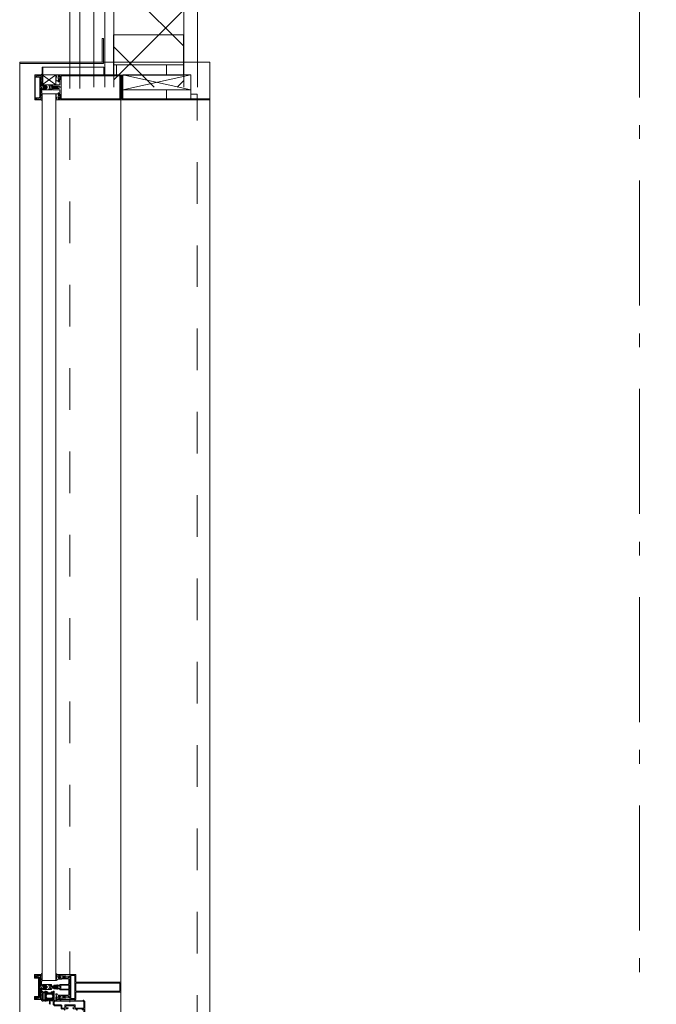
# Model space of a CAD drawing. Header units: millimetres. Extents: x 45699 to 251499, y 244 to 86446.
# Tile 127 of 240: x 218290 to 219563, y 12605 to 14575. Entities that reach past the tile are written whole.
import ezdxf

# ---------------------------------------------------------------- set-up
doc = ezdxf.new("R2010")
doc.units = ezdxf.units.MM
doc.header["$LTSCALE"] = 400
for name, pattern in [('STYLE_01', [0.416641, 0.208282, -0.208359]), ('STYLE_06', [1.041641, 0.625, -0.208282, 0.069427, -0.138931]), ('STYLE_23', [2.892914, 1.808014, -0.361633, 0.361633, -0.361633])]:
    doc.linetypes.add(name, pattern=pattern)
for name, color, linetype, lineweight in [('mat-lood', 43, 'Continuous', 9), ('mat-multiplex-vert', 140, 'Continuous', 15), ('mat-naaldhout', 140, 'Continuous', 15), ('None', 7, 'Continuous', 9)]:
    doc.layers.add(name, color=color, linetype=linetype, lineweight=lineweight)
doc.styles.get("Standard").update_dxf_attribs({"font": 'arial.ttf'})

# ---------------------------------------------------------------- blocks, each defined once
blk = doc.blocks.new('*X1341')
at = {"layer": 'None', "lineweight": 5}
for p, q in [((29648, -27486.2), (29701.4, -27432.8)), ((29718.7, -27556.9), (29842.8, -27432.8)), ((29844.3, -27572.8), (29984.3, -27432.8)), ((29985.7, -27572.8), (30060.2, -27498.3)), ((30127.1, -27572.8), (30130.9, -27569))]:
    blk.add_line(p, q, dxfattribs=at)
at = {"layer": 'None', "lineweight": 13}
for p, q in [((29695.2, -27432.8), (29835.2, -27572.8)), ((29836.6, -27432.8), (29976.6, -27572.8)), ((29978, -27432.8), (30118, -27572.8))]:
    blk.add_line(p, q, dxfattribs=at)
blk = doc.blocks.new('*X1342')
at = {"layer": 'None', "lineweight": 13}
for p, q in [((29594.6, -27473.6), (29734.6, -27613.6)), ((29594.6, -27615), (29734.6, -27755)), ((29594.6, -27756.4), (29734.6, -27896.4)), ((29594.6, -27897.8), (29734.6, -28037.8)), ((29594.6, -28039.2), (29734.6, -28179.2)), ((29594.6, -28180.6), (29734.6, -28320.6)), ((29594.6, -28322), (29734.6, -28462)), ((29594.6, -28463.4), (29734.6, -28603.4)), ((29594.6, -28604.8), (29734.6, -28744.8)), ((29594.6, -28746.2), (29734.6, -28886.2)), ((29594.6, -28887.6), (29734.6, -29027.6)), ((29594.6, -29029), (29675.6, -29110))]:
    blk.add_line(p, q, dxfattribs=at)
at = {"layer": 'None', "lineweight": 5}
for p, q in [((29594.6, -27539.7), (29648, -27486.2)), ((29594.6, -27681.1), (29718.7, -27556.9)), ((29594.6, -27822.5), (29734.6, -27682.5)), ((29594.6, -27963.9), (29734.6, -27823.9)), ((29594.6, -28105.4), (29734.6, -27965.4)), ((29594.6, -28246.8), (29734.6, -28106.8)), ((29594.6, -28388.2), (29734.6, -28248.2)), ((29594.6, -28529.6), (29734.6, -28389.6)), ((29594.6, -28671), (29734.6, -28531)), ((29594.6, -28812.5), (29734.6, -28672.5)), ((29594.6, -28953.9), (29734.6, -28813.9)), ((29594.6, -29095.3), (29734.6, -28955.3)), ((29721.3, -29110), (29734.6, -29096.7))]:
    blk.add_line(p, q, dxfattribs=at)
blk = doc.blocks.new('*X1343')
at = {"layer": 'None', "lineweight": 5}
for p, q in [((29994.6, -27422.4), (30071.3, -27345.8)), ((30060.2, -27498.3), (30134.6, -27423.9)), ((30130.9, -27569), (30134.6, -27565.3))]:
    blk.add_line(p, q, dxfattribs=at)
at = {"layer": 'None', "lineweight": 13}
blk.add_line((30032.4, -27345.8), (30134.6, -27448), dxfattribs=at)
blk = doc.blocks.new('*U1344')
at = {"layer": 'None', "color": 140, "lineweight": 15}
for p, q in [((29973.9, -27344.8), (29506.6, -27344.8)), ((29506.6, -27344.8), (29506.6, -29112.3)), ((29973.9, -27344.8), (29973.9, -27364.8)), ((29976.6, -27345.8), (29976.6, -27423.8)), ((29976.6, -27345.8), (29994.6, -27345.8)), ((29994.6, -27345.8), (29994.6, -27423.8)), ((30128.6, -27345.8), (30128.6, -27572.8)), ((30128.6, -27345.8), (30156.1, -27345.8)), ((30156.1, -27345.8), (30156.1, -27600.3)), ((29973.9, -27364.8), (29526.6, -27364.8)), ((29526.6, -27364.8), (29526.6, -29112.3)), ((29576.6, -27414.8), (29576.6, -29110)), ((30134.6, -27414.8), (29576.6, -27414.8)), ((29594.6, -27432.8), (29594.6, -29110)), ((30134.6, -27432.8), (29594.6, -27432.8)), ((30128.6, -27572.8), (29734.6, -27572.8)), ((29734.6, -27572.8), (29734.6, -29110)), ((30156.1, -27600.3), (29762.1, -27600.3)), ((29762.1, -27600.3), (29762.1, -29110))]:
    blk.add_line(p, q, dxfattribs=at)
at = {"layer": 'None', "color": 140, "linetype": 'Continuous', "lineweight": 15}
for p, q in [((29994.6, -27345.8), (29994.6, -27432.8)), ((29994.6, -27345.8), (30134.6, -27345.8)), ((30134.6, -27345.8), (30134.6, -27572.8)), ((29994.6, -27432.8), (29594.6, -27432.8)), ((29594.6, -27432.8), (29594.6, -29110)), ((30134.6, -27572.8), (29734.6, -27572.8)), ((29734.6, -27572.8), (29734.6, -29110))]:
    blk.add_line(p, q, dxfattribs=at)
at = {"layer": 'None', "color": 8, "linetype": 'Continuous', "lineweight": 5}
for p, q in [((29554.6, -27392.8), (29554.6, -29110)), ((29557.1, -27392.8), (29976.6, -27392.8))]:
    blk.add_line(p, q, dxfattribs=at)
at = {"layer": 'None', "color": 140, "linetype": 'Continuous', "lineweight": 15}
for points in [[(29794.6, -27572.8), (29794.6, -27432.8), (29734.6, -27432.8), (29734.6, -27572.8)], [(30134.6, -27572.8), (30134.6, -27432.8), (30074.6, -27432.8), (30074.6, -27572.8)]]:
    blk.add_lwpolyline(points, close=True, dxfattribs=at)
at = {"layer": 'None', "color": 140}
for name in ['*X1343', '*X1341', '*X1342']:
    blk.add_blockref(name, (0, 0), dxfattribs=at)
blk = doc.blocks.new('*X1361')
at = {"layer": 'None', "lineweight": 5}
blk.add_line((29700, -29132.9), (29700, -29114.9), dxfattribs=at)
blk = doc.blocks.new('*U1362')
at = {"layer": 'None', "color": 8, "linetype": 'Continuous', "lineweight": 5}
for p, q in [((29749.1, -29085), (29613.1, -29114.9)), ((29749.1, -29114.9), (29613.1, -29085))]:
    blk.add_line(p, q, dxfattribs=at)
blk.add_lwpolyline([(29613.1, -29085), (29749.1, -29085), (29749.1, -29114.9), (29613.1, -29114.9)], close=True, dxfattribs=at)
blk = doc.blocks.new('*X1363')
at = {"layer": 'None', "lineweight": 5}
blk.add_line((29624.8, -29065), (29684.8, -29005), dxfattribs=at)
blk = doc.blocks.new('*U1364')
at = {"layer": 'None', "color": 8, "linetype": 'Continuous', "lineweight": 5}
for p, q in [((29478.6, -29085), (29451.6, -29105)), ((29478.6, -29105), (29451.6, -29085))]:
    blk.add_line(p, q, dxfattribs=at)
blk.add_lwpolyline([(29451.6, -29085), (29478.6, -29085), (29478.6, -29105), (29451.6, -29105)], close=True, dxfattribs=at)
blk = doc.blocks.new('*U506')
at = {"layer": 'None', "color": 8, "linetype": 'Continuous', "lineweight": 5, "flags": 128}
for points in [[(-111, 25), (-115, 25), (-115, 25), (-115, 23), (-115, 23), (-114, 21), (-114, 21), (-114, 20), (-114, 20), (-114, 20), (-115, 22), (-115, 24), (-115, 24), (-116, 25), (-116, 25), (-116, 24), (-116, 24), (-116, 22), (-115, 20), (-115, 18), (-116, 18), (-116, 18), (-116, 17), (-115, 17), (-115, 16), (-115, 16), (-116, 16), (-116, 15), (-116, 15), (-115, 15), (-115, 14), (-115, 14), (-116, 13), (-116, 13), (-116, 13), (-115, 13), (-111, 13), (-111, 15), (-111, 15), (-111, 15), (-111, 15), (-109, 15), (-109, 15), (-109, 15), (-108, 16), (-107, 17), (-107, 21), (-108, 21), (-109, 23), (-109, 23), (-109, 22), (-111, 22), (-111, 22), (-111, 22), (-111, 23)], [(-110, 21), (-109, 21), (-108, 20), (-108, 17), (-109, 17), (-110, 17), (-111, 17), (-111, 20)]]:
    blk.add_lwpolyline(points, close=True, dxfattribs=at)
blk = doc.blocks.new('*U507')
at = {"layer": 'None', "color": 8, "linetype": 'Continuous', "lineweight": 5, "flags": 128}
for points in [[(-111, -25), (-115, -25), (-115, -25), (-115, -23), (-115, -23), (-114, -21), (-114, -21), (-114, -20), (-114, -20), (-114, -20), (-115, -22), (-115, -24), (-115, -24), (-116, -25), (-116, -25), (-116, -24), (-116, -24), (-116, -22), (-115, -20), (-115, -18), (-116, -18), (-116, -18), (-116, -17), (-115, -17), (-115, -16), (-115, -16), (-116, -16), (-116, -15), (-116, -15), (-115, -15), (-115, -14), (-115, -14), (-116, -13), (-116, -13), (-116, -13), (-115, -13), (-111, -13), (-111, -15), (-111, -15), (-111, -15), (-111, -15), (-109, -15), (-109, -15), (-109, -15), (-108, -16), (-107, -17), (-107, -21), (-108, -21), (-109, -23), (-109, -23), (-109, -22), (-111, -22), (-111, -22), (-111, -22), (-111, -23)], [(-110, -21), (-109, -21), (-108, -20), (-108, -17), (-109, -17), (-110, -17), (-111, -17), (-111, -20)]]:
    blk.add_lwpolyline(points, close=True, dxfattribs=at)
blk = doc.blocks.new('*U508')
at = {"layer": 'None', "color": 8, "linetype": 'Continuous', "lineweight": 5, "flags": 128}
blk.add_lwpolyline([(-146, -23), (-146, -1), (-145, -1), (-144, 0), (-145, 2), (-146, 2), (-146, 24), (-150, 23), (-150, 23), (-150, 23), (-151, 24), (-151, 24), (-153, 23), (-154, 22), (-156, 22), (-156, 21), (-156, 21), (-155, 21), (-149, 21), (-148, 20), (-148, -20), (-149, -20), (-155, -20), (-156, -20), (-156, -21), (-156, -21), (-154, -22), (-153, -22), (-151, -23), (-151, -23), (-150, -22), (-150, -22), (-150, -22)], close=True, dxfattribs=at)
blk = doc.blocks.new('*U509')
at = {"layer": 'None', "color": 8, "linetype": 'Continuous', "lineweight": 5, "flags": 128}
for points in [[(-124, 5), (-141, 5), (-142, 5), (-142, 4), (-142, 3), (-141, 3), (-140, 3), (-140, 3), (-140, 4), (-136, 4), (-135, 3), (-133, 1), (-133, -1), (-135, -3), (-136, -4), (-140, -4), (-140, -3), (-140, -3), (-141, -3), (-142, -3), (-142, -4), (-142, -5), (-141, -5), (-124, -5), (-124, -3), (-123, -2), (-122, -2), (-121, -2), (-119, -2), (-117, -2), (-117, -2), (-117, -2), (-116, -2), (-114, -2), (-113, -2), (-112, -1), (-112, -1), (-111, 0), (-112, 1), (-112, 1), (-113, 2), (-114, 2), (-116, 2), (-117, 2), (-117, 2), (-117, 2), (-119, 2), (-121, 2), (-122, 2), (-123, 2), (-124, 3)], [(-126, -3), (-126, -4), (-129, -4), (-130, -3), (-130, -3), (-129, -3), (-129, -2), (-128, 0), (-129, 2), (-129, 3), (-130, 3), (-129, 4), (-126, 4), (-126, 3), (-126, 1), (-125, 0), (-126, -2)]]:
    blk.add_lwpolyline(points, close=True, dxfattribs=at)
blk.add_lwpolyline([(-123, -1), (-124, 0), (-123, 1), (-121, 1), (-121, 1), (-119, 1), (-117, 1), (-116, 1), (-116, 1), (-115, 1), (-115, 1), (-113, 1), (-112, 0), (-113, -1), (-115, -1), (-115, -1), (-116, -1), (-116, -1), (-117, -1), (-119, -1), (-120, -1), (-120, -1), (-121, -1), (-121, -1), (-123, -1)], dxfattribs=at)
blk = doc.blocks.new('*U510')
at = {"layer": 'None', "color": 8, "linetype": 'Continuous', "lineweight": 5, "flags": 128}
blk.add_lwpolyline([(-146, 25), (-145, 25), (-144, 26), (-144, 27), (-143, 27), (-143, 27), (-143, 27), (-143, 27), (-143, 27), (-143, 27), (-143, 25), (-144, 24), (-144, 23), (-143, 22), (-143, 22), (-143, 22), (-143, 22), (-143, 22), (-144, 21), (-144, 21), (-144, 21), (-144, 21), (-144, 21), (-143, 20), (-143, 20), (-143, 20), (-143, 20), (-143, 20), (-144, 19), (-144, 19), (-144, 19), (-144, 19), (-143, 18), (-143, 18), (-143, 18), (-143, 18), (-143, 17), (-144, 17), (-144, 17), (-144, 16), (-144, 16), (-143, 16), (-143, 16), (-143, 16), (-143, 15), (-143, 15), (-144, 15), (-144, 15), (-144, 14), (-144, 14), (-144, 14), (-143, 14), (-143, 14), (-143, 13), (-143, 13), (-143, 13), (-143, 13), (-144, 11), (-144, 5), (-144, 3), (-143, 3), (-141, 2), (-139, 2), (-139, 2), (-139, 2), (-139, 3), (-139, 3), (-138, 4), (-138, 3), (-135, 1), (-135, 0), (-135, -1), (-138, -3), (-138, -4), (-139, -3), (-139, -3), (-139, -2), (-139, -2), (-139, -2), (-141, -2), (-143, -3), (-144, -3), (-144, -5), (-144, -11), (-143, -13), (-143, -13), (-143, -13), (-143, -13), (-143, -14), (-143, -14), (-144, -14), (-144, -14), (-144, -14), (-144, -15), (-143, -15), (-143, -15), (-143, -16), (-143, -16), (-143, -16), (-144, -16), (-144, -16), (-144, -17), (-144, -17), (-143, -17), (-143, -18), (-143, -18), (-143, -18), (-143, -18), (-144, -19), (-144, -19), (-144, -19), (-144, -19), (-144, -19), (-143, -20), (-143, -20), (-143, -20), (-143, -20), (-143, -20), (-144, -21), (-144, -21), (-144, -21), (-144, -21), (-144, -21), (-143, -22), (-143, -22), (-143, -22), (-143, -22), (-143, -22), (-144, -23), (-144, -23), (-143, -25), (-143, -27), (-143, -27), (-143, -27), (-143, -27), (-143, -27), (-143, -27), (-144, -27), (-144, -26), (-146, -25), (-146, -2), (-146, -2), (-145, -1), (-144, 0), (-145, 1), (-146, 2), (-146, 2), (-146, 25)], dxfattribs=at)
blk.add_lwpolyline([(-137, -1), (-136, 0), (-137, 1), (-141, 1), (-142, 0), (-141, -1)], close=True, dxfattribs=at)
blk = doc.blocks.new('dorpel 85')
at = {"layer": 'None', "color": 8, "linetype": 'Continuous', "lineweight": 5}
blk.add_lwpolyline([(-152, 24), (-151, 24), (-150, 23), (-146, 24), (-146, 25), (-157, 25), (-158, 25), (-158, 24), (-158, -2.2), (-158, -17), (-158, -18), (-158, -24), (-158, -25), (-153, -25), (-151, -25), (-146, -25), (-146, -24), (-150, -23), (-150, -24), (-153, -24), (-157, -24), (-157, -18), (-157, -17), (-157, 23), (-157, 24)], close=True, dxfattribs=at)
at = {"layer": 'None', "color": 8, "linetype": 'Continuous', "lineweight": 5, "flags": 128}
blk.add_lwpolyline([(14, -24), (14, 24), (13, 25), (12, 25), (-111, 25), (-111, 23), (-110, 22), (-110, 22), (-110, 24), (-107, 24), (-107, 19), (-107, 19), (-107, 19), (-107, 14), (-110, 14), (-110, 15), (-110, 15), (-111, 15), (-111, 11), (-110, 11), (-110, 12), (-108, 12), (-108, 7), (-108, 5), (-109, 5), (-122, 5), (-124, 4), (-123, 3), (-122, 2), (-121, 2), (-121, 3), (-120, 2), (-119, 2), (-119, 3), (-119, 2), (-117, 2), (-117, 3), (-117, 2), (-116, 2), (-115, 3), (-115, 2), (-114, 2), (-114, 3), (-113, 2), (-112, 2), (-112, 3), (-111, 2), (-110, 2), (-110, 3), (-110, 2), (-110, 2), (-108, 1), (-107, 0), (-108, -1), (-110, -2), (-111, -2), (-111, -2), (-111, -2), (-112, -2), (-113, -2), (-113, -2), (-114, -2), (-114, -2), (-115, -2), (-116, -2), (-116, -2), (-117, -2), (-118, -2), (-118, -2), (-118, -2), (-120, -2), (-120, -2), (-120, -2), (-121, -2), (-122, -2), (-122, -2), (-124, -4), (-124, -4), (-122, -5), (-109, -5), (-108, -5), (-108, -6), (-108, -12), (-110, -12), (-110, -11), (-111, -11), (-111, -14), (-110, -15), (-110, -15), (-110, -14), (-107, -14), (-107, -18), (-107, -19), (-107, -19), (-107, -23), (-110, -23), (-110, -22), (-110, -22), (-111, -23), (-111, -25), (12, -25), (13, -25), (14, -24)], dxfattribs=at)
blk.add_lwpolyline([(12, -23), (-105, -23), (-105, 23), (12, 23), (12, 5), (12, 5), (12, -5), (12, -5)], close=True, dxfattribs=at)
at = {"layer": 'None', "color": 3}
for name in ['*U508', '*U510', '*U506', '*U509', '*U507']:
    blk.add_blockref(name, (0, 0), dxfattribs=at)
blk = doc.blocks.new('*X1365')
at = {"layer": 'None', "lineweight": 5}
for p, q in [((29600, -29086), (29600, -29065.038)), ((29700, -29086), (29700, -29065.038))]:
    blk.add_line(p, q, dxfattribs=at)
blk = doc.blocks.new('*U1366')
at = {"layer": 'mat-lood', "lineweight": 9}
blk.add_lwpolyline([(29749.1, -29123.9), (29761.6, -29123.9), (29761.6, -29132.9), (29749.1, -29132.9)], close=True, dxfattribs=at)
at = {"layer": 'mat-multiplex-vert', "lineweight": 15}
blk.add_lwpolyline([(29594.1, -29065), (29734.1, -29065), (29734.1, -29086), (29594.1, -29086)], close=True, dxfattribs=at)
at = {"layer": 'mat-naaldhout', "color": 140, "linetype": 'Continuous', "lineweight": 15}
blk.add_lwpolyline([(29734.1, -29005), (29594.1, -29005), (29594.1, -29065), (29734.1, -29065)], close=True, dxfattribs=at)
at = {"layer": 'None', "color": 8, "linetype": 'Continuous', "lineweight": 5}
for p, q in [((29406.6, -29196.2), (29406.6, -29062.7)), ((29608.6, -29135), (29608.6, -29195.2)), ((29786.6, -29134.9), (29786.6, -29195.2))]:
    blk.add_line(p, q, dxfattribs=at)
at = {"layer": 'None', "color": 140, "linetype": 'Continuous', "lineweight": 15}
for points in [[(29406.6, -29059.7), (29571.2, -29059.7), (29571.2, -29012.7), (29574.2, -29012.7), (29574.2, -29062.7), (29406.6, -29062.7)], [(29451.6, -29070), (29453.1, -29070), (29453.1, -29105), (29451.6, -29105)], [(29613.1, -29114.9), (29749.1, -29114.9), (29749.1, -29132.9), (29613.1, -29132.9)]]:
    blk.add_lwpolyline(points, close=True, dxfattribs=at)
at = {"layer": 'None', "lineweight": 9}
blk.add_lwpolyline([(29453.1, -29085), (29453.1, -29070), (29574.5, -29070), (29574.5, -29085)], close=True, dxfattribs=at)
at = {"layer": 'None', "color": 43, "linetype": 'Continuous', "lineweight": 9}
blk.add_lwpolyline([(29610.6, -29132.9), (29610.6, -29086.9), (29608.6, -29086.9), (29608.6, -29134.9), (29786.6, -29134.9), (29786.6, -29132.9)], close=True, dxfattribs=at)
at = {"layer": 'mat-multiplex-vert'}
blk.add_blockref('*X1365', (0, 0), dxfattribs=at)
at = {"layer": 'mat-naaldhout', "color": 140}
blk.add_blockref('*X1363', (0, 0), dxfattribs=at)
at = {"layer": 'None', "color": 7, "xscale": -1, "rotation": 180}
blk.add_blockref('dorpel 85', (29594.6, -29110), dxfattribs=at)
at = {"layer": 'None', "color": 7}
for name in ['*U1364', '*U1362']:
    blk.add_blockref(name, (0, 0), dxfattribs=at)
at = {"layer": 'None', "color": 140}
blk.add_blockref('*X1361', (0, 0), dxfattribs=at)
blk = doc.blocks.new('30010-0')
at = {"layer": 'None', "color": 8, "linetype": 'Continuous', "lineweight": 5}
for p, q in [((3, 20), (3, 22)), ((4, 6), (4, 22)), ((5, 6), (5, 22)), ((6, 18), (6, 22)), ((7, 20), (7, 22)), ((8, 21), (8, 22)), ((12, 21), (12, 22)), ((13, 20), (13, 22)), ((14, 6), (14, 22)), ((15, 6), (15, 22)), ((16, 6), (16, 22)), ((17, 20), (17, 22)), ((3, 11), (3, 18)), ((3, 6), (3, 9)), ((6, 6), (6, 11)), ((8, 6), (8, 7)), ((12, 6), (12, 7)), ((13, 6), (13, 8)), ((17, 13), (17, 17)), ((17, 6), (17, 9)), ((18, 14), (18, 16)), ((19, 14), (19, 16)), ((20, 14), (20, 16)), ((21, 14), (21, 16)), ((22, 15), (22, 16)), ((23, 15), (23, 16)), ((24, 14), (24, 16)), ((25, 15), (25, 16))]:
    blk.add_line(p, q, dxfattribs=at)
at = {"layer": 'None', "color": 8, "linetype": 'Continuous', "lineweight": 5, "flags": 128}
for points in [[(20, 22), (27, 22), (28, 23), (29, 24), (29, 37), (30, 38), (34, 38), (35, 38), (36, 39), (36, 39), (36, 40), (36, 40), (36, 40), (35, 40), (35, 40), (35, 43), (36, 44), (37, 44), (38, 45), (37, 45), (35, 45), (35, 50), (34, 52), (33, 52), (33, 48), (32, 47), (30, 47), (29, 48), (29, 63), (30, 64), (32, 64), (33, 63), (33, 61), (34, 61), (35, 62), (35, 68), (37, 68), (38, 69), (37, 70), (35, 70), (35, 80), (36, 80), (36, 80), (37, 80), (37, 81), (35, 81), (35, 83), (50, 83), (50, 81), (49, 81), (49, 80), (49, 80), (50, 80), (50, 79), (51, 79), (51, 79), (52, 79), (52, 80), (51, 80), (51, 81), (52, 81), (52, 83), (54, 83), (54, 81), (54, 81), (54, 80), (54, 80), (54, 79), (54, 79), (55, 79), (55, 83), (55, 84), (54, 85), (20, 85), (19, 84), (18, 83), (18, 82), (19, 82), (19, 66), (18, 66), (18, 65), (19, 65), (19, 37), (18, 37), (18, 36), (19, 36), (19, 25), (18, 24), (1, 24), (0, 24), (0, 22), (0, 22), (1, 21), (1, 21), (1, 18), (2, 18), (2, 18), (3, 19), (3, 20), (3, 20), (3, 20), (3, 20), (2, 20), (2, 20), (2, 22), (1, 22), (2, 22), (8, 22), (8, 23), (9, 22), (9, 22), (9, 22), (7, 21), (6, 20), (7, 20), (10, 21), (13, 20), (14, 20), (13, 21), (12, 21), (12, 21), (11, 22), (11, 22), (11, 22), (12, 23), (12, 22), (19, 22), (19, 22), (18, 22), (18, 20), (18, 20), (18, 20), (17, 20), (17, 20), (17, 20), (17, 19), (18, 18), (18, 18), (19, 18), (20, 21), (20, 21), (20, 22)], [(27, 65), (27, 46), (28, 45), (33, 45), (34, 44), (34, 40), (33, 39), (28, 39), (27, 38), (27, 25), (26, 24), (21, 24), (20, 25), (20, 82), (21, 83), (33, 83), (34, 82), (34, 67), (33, 66), (28, 66)], [(9, 7), (9, 7), (8, 6), (2, 6), (2, 8), (2, 9), (3, 9), (3, 9), (3, 9), (3, 10), (3, 11), (3, 18), (3, 19), (3, 20), (3, 20), (3, 20), (3, 20), (2, 20), (2, 20), (2, 22), (8, 22), (9, 22), (9, 22), (7, 20), (6, 19), (6, 18), (6, 11), (6, 9), (7, 8), (7, 6)], [(17, 5), (17, 2), (3, 2), (3, 5)]]:
    blk.add_lwpolyline(points, close=True, dxfattribs=at)
for points in [[(12, 7), (12, 6), (18, 6), (18, 8), (18, 9), (18, 9), (17, 9), (17, 9), (17, 9), (17, 10), (17, 11), (17, 13), (18, 14), (20, 14), (23, 15), (23, 15), (23, 15), (23, 14), (25, 15), (26, 15), (26, 16), (26, 16), (26, 16), (18, 16), (18, 17), (17, 18), (17, 19), (17, 20), (17, 20), (18, 20), (18, 20), (18, 20), (18, 22), (12, 22), (12, 22), (12, 22), (13, 20), (14, 19), (14, 18), (14, 11), (14, 9), (13, 8), (12, 7)], [(20, 6), (20, 7), (20, 7), (20, 8), (19, 11), (18, 11), (18, 11), (17, 10), (17, 9), (17, 9), (18, 9), (18, 9), (18, 9), (18, 9), (18, 7), (19, 7), (19, 6), (12, 6), (12, 6), (11, 6), (11, 7), (11, 7), (13, 8), (14, 9), (13, 9), (10, 8), (7, 9), (6, 9), (7, 8), (8, 7), (8, 7), (9, 7), (9, 7), (9, 6), (8, 6), (8, 6), (2, 6), (1, 7), (2, 7), (2, 9), (2, 9), (3, 9), (3, 9), (3, 9), (3, 10), (2, 11), (2, 11), (1, 11), (0, 8), (1, 7), (0, 7), (0, 6), (0, 5), (1, 5), (1, 5), (2, 4), (2, 2), (1, 2), (0, 1), (0, 0), (1, 0), (20, 0), (20, 0), (20, 1), (19, 2), (19, 2), (19, 4), (19, 5), (19, 5), (20, 5), (20, 5), (20, 6)]]:
    blk.add_lwpolyline(points, dxfattribs=at)
blk = doc.blocks.new('*U1376')
at = {"layer": 'None', "color": 8, "lineweight": 5, "flags": 128}
for points in [[(29490.8, -30885), (29506.6, -30885), (29506.6, -30886.9), (29506.6, -30933.1), (29506.6, -30935), (29490.8, -30935), (29490.8, -30932.1), (29495.4, -30932.1), (29495.4, -30932.6), (29496.8, -30932.6), (29496.8, -30932.1), (29498.6, -30932.1), (29498.9, -30931.9), (29503.1, -30931.9), (29503.1, -30931.9, 0.414214), (29504.8, -30930.2), (29504.8, -30930.2), (29504.8, -30930.1, 0.414214), (29503.1, -30928.4), (29498.9, -30928.4), (29498.6, -30928.2), (29496.8, -30928.2), (29496.8, -30927.7), (29495.4, -30927.7), (29495.4, -30928.2), (29490.8, -30928.2), (29490.8, -30926.3), (29503.6, -30926.3), (29503.6, -30926.3, 0.414214), (29504.8, -30925.1), (29504.8, -30925.1), (29504.8, -30916.6), (29504.8, -30916.5, 0.414214), (29503.6, -30915.3), (29486.6, -30915.3), (29486.6, -30913.9), (29483.8, -30913.9), (29483.4, -30914.3), (29483, -30913.9), (29482.4, -30913.9), (29482, -30914.3), (29481.6, -30913.9), (29481, -30913.9), (29480.6, -30914.3), (29479.6, -30913.9), (29474.8, -30913.9), (29474.8, -30912.2), (29485.6, -30912.2), (29485.6, -30912.2, 0.414214), (29487.8, -30910), (29487.8, -30910), (29487.8, -30910, 0.414214), (29485.6, -30907.8), (29474.8, -30907.8), (29474.8, -30906.1), (29479.6, -30906.1), (29480.6, -30905.7), (29481, -30906.1), (29481.6, -30906.1), (29482, -30905.7), (29482.4, -30906.1), (29483, -30906.1), (29483.4, -30905.7), (29483.8, -30906.1), (29486.6, -30906.1), (29486.6, -30904.7), (29503.6, -30904.7), (29503.6, -30904.7, 0.414214), (29504.8, -30903.5), (29504.8, -30903.4), (29504.8, -30894.9), (29504.8, -30894.9, 0.414214), (29503.6, -30893.7), (29490.8, -30893.7), (29490.8, -30891.8), (29495.4, -30891.8), (29495.4, -30892.3), (29496.8, -30892.3), (29496.8, -30891.8), (29498.6, -30891.8), (29498.9, -30891.6), (29503.1, -30891.6), (29503.1, -30891.6, 0.414214), (29504.8, -30889.9), (29504.8, -30889.8), (29504.8, -30889.8, 0.414214), (29503.1, -30888.1), (29498.9, -30888.1), (29498.6, -30887.9), (29496.8, -30887.9), (29496.8, -30887.4), (29495.4, -30887.4), (29495.4, -30887.9), (29490.8, -30887.9)], [(29478.6, -30895.2), (29478.6, -30895.2, 0.390793), (29479.9, -30896.7), (29479.9, -30896.7, 0.390793), (29481.5, -30895.6), (29481.5, -30895.6, -0.352623), (29483.5, -30894), (29490.3, -30894), (29490.3, -30894, 0.414214), (29490.6, -30893.7), (29490.6, -30892.4), (29490.4, -30891.9), (29490.4, -30891.9, -0.520293), (29490.6, -30891.6), (29493.2, -30891.6), (29493.4, -30891.8), (29495.4, -30891.8), (29495.4, -30891.8, -0.577863), (29495.7, -30891.8), (29495.7, -30891.9), (29495.7, -30891.9, 0.366605), (29495.9, -30892.2), (29495.9, -30892.2, 0.366605), (29496.2, -30892), (29496.2, -30892, -0.130834), (29497.2, -30890.7), (29497.2, -30890.7, 0.439074), (29497.3, -30889.3), (29497.3, -30889.3, -0.133252), (29496.2, -30888), (29496.2, -30888, 0.366605), (29495.9, -30887.8), (29495.9, -30887.8, 0.366605), (29495.7, -30888), (29495.7, -30888.1), (29495.7, -30888.1, -0.577455), (29495.4, -30888.2), (29493.4, -30888.2), (29493.2, -30888.3), (29490.6, -30888.3), (29490.6, -30888.3, -0.52048), (29490.4, -30888.1), (29490.6, -30887.6), (29490.6, -30885.3), (29490.6, -30885.3, 0.414214), (29490.3, -30885), (29482.5, -30885), (29482.5, -30885, -0.255976), (29480.8, -30884.1), (29480.8, -30884.1, 0.749676), (29478.6, -30884.7), (29478.6, -30888.8), (29478.6, -30888.8, 0.414214), (29480.6, -30890.8), (29480.6, -30890.8, -0.402808), (29481.1, -30891.3), (29481.1, -30891.3, -0.402808), (29480.6, -30891.8), (29480.6, -30891.8, 0.233259), (29480.2, -30892), (29479.8, -30895.4), (29479.8, -30895.4, -0.419014), (29479.7, -30895.5), (29479.7, -30895.5, -0.419014), (29479.6, -30895.4), (29479.6, -30894), (29479.6, -30894, 0.414214), (29479.1, -30893.5), (29479.1, -30893.5, 0.414214), (29478.6, -30894)], [(29481.5, -30889.2), (29481.5, -30889.2, -0.552342), (29480.3, -30889.8), (29480.3, -30889.8, -0.263556), (29479.4, -30888.1), (29479.4, -30884.6), (29479.4, -30884.6, -0.437017), (29479.7, -30884.3), (29479.7, -30884.3, -0.437017), (29480, -30884.7), (29480, -30884.7, 0.396568), (29481.3, -30886.3), (29481.3, -30886.3, -0.418874), (29481.8, -30886.8)], [(29487.5, -30887), (29487.5, -30887, -0.414214), (29488.4, -30887.9), (29488.4, -30887.9, -0.414214), (29487.5, -30888.7), (29484.6, -30888.7), (29484.6, -30888.7, -0.414214), (29483.8, -30887.9), (29483.8, -30887.9, -0.414214), (29484.6, -30887)], [(29483.8, -30891.2, -0.414214), (29484.6, -30890.3), (29487.5, -30890.3), (29487.5, -30890.3, -0.414214), (29488.4, -30891.2), (29488.4, -30891.2, -0.414214), (29487.5, -30892), (29484.6, -30892), (29484.6, -30892, -0.414214), (29483.8, -30891.2)], [(29495.6, -30889, -0.29188), (29496.1, -30889.2), (29496.5, -30889.7), (29496.5, -30889.7, -0.344328), (29496.5, -30890.3), (29496.1, -30890.8), (29496.1, -30890.8, -0.29188), (29495.6, -30891), (29493.8, -30890.6), (29493.8, -30890.6, -0.348796), (29493.4, -30890), (29493.4, -30890, -0.348796), (29493.8, -30889.4), (29495.6, -30889)], [(29478.6, -30924.8), (29478.6, -30924.8, -0.390793), (29479.9, -30923.3), (29479.9, -30923.3, -0.390793), (29481.5, -30924.4), (29481.5, -30924.4, 0.352623), (29483.5, -30926), (29490.3, -30926), (29490.3, -30926, -0.414214), (29490.6, -30926.3), (29490.6, -30927.6), (29490.4, -30928.1), (29490.4, -30928.1, 0.520293), (29490.6, -30928.4), (29493.2, -30928.4), (29493.4, -30928.2), (29495.4, -30928.2), (29495.4, -30928.2, 0.577863), (29495.7, -30928.2), (29495.7, -30928.1), (29495.7, -30928.1, -0.366605), (29495.9, -30927.8), (29495.9, -30927.8, -0.366605), (29496.2, -30928), (29496.2, -30928, 0.130834), (29497.2, -30929.3), (29497.2, -30929.3, -0.439074), (29497.3, -30930.7), (29497.3, -30930.7, 0.133252), (29496.2, -30932), (29496.2, -30932, -0.366605), (29495.9, -30932.2), (29495.9, -30932.2, -0.366605), (29495.7, -30932), (29495.7, -30931.9), (29495.7, -30931.9, 0.577455), (29495.4, -30931.8), (29493.4, -30931.8), (29493.2, -30931.7), (29490.6, -30931.7), (29490.6, -30931.7, 0.52048), (29490.4, -30931.9), (29490.6, -30932.4), (29490.6, -30934.7), (29490.6, -30934.7, -0.414214), (29490.3, -30935), (29482.5, -30935), (29482.5, -30935, 0.255976), (29480.8, -30935.9), (29480.8, -30935.9, -0.749676), (29478.6, -30935.3), (29478.6, -30931.2), (29478.6, -30931.2, -0.414214), (29480.6, -30929.2), (29480.6, -30929.2, 0.402808), (29481.1, -30928.7), (29481.1, -30928.7, 0.402808), (29480.6, -30928.2), (29480.6, -30928.2, -0.233259), (29480.2, -30928), (29479.8, -30924.6), (29479.8, -30924.6, 0.419014), (29479.7, -30924.5), (29479.7, -30924.5, 0.419014), (29479.6, -30924.6), (29479.6, -30926), (29479.6, -30926, -0.414214), (29479.1, -30926.5), (29479.1, -30926.5, -0.414214), (29478.6, -30926)], [(29481.5, -30930.8), (29481.5, -30930.8, 0.552342), (29480.3, -30930.2), (29480.3, -30930.2, 0.263556), (29479.4, -30931.9), (29479.4, -30935.4), (29479.4, -30935.4, 0.437017), (29479.7, -30935.7), (29479.7, -30935.7, 0.437017), (29480, -30935.3), (29480, -30935.3, -0.396568), (29481.3, -30933.7), (29481.3, -30933.7, 0.418874), (29481.8, -30933.2)], [(29483.8, -30928.8, 0.414214), (29484.6, -30929.7), (29487.5, -30929.7), (29487.5, -30929.7, 0.414214), (29488.4, -30928.8), (29488.4, -30928.8, 0.414214), (29487.5, -30928), (29484.6, -30928), (29484.6, -30928, 0.414214), (29483.8, -30928.8)], [(29487.5, -30933), (29487.5, -30933, 0.414214), (29488.4, -30932.1), (29488.4, -30932.1, 0.414214), (29487.5, -30931.3), (29484.6, -30931.3), (29484.6, -30931.3, 0.414214), (29483.8, -30932.1), (29483.8, -30932.1, 0.414214), (29484.6, -30933)], [(29495.6, -30931, 0.29188), (29496.1, -30930.8), (29496.5, -30930.3), (29496.5, -30930.3, 0.344328), (29496.5, -30929.7), (29496.1, -30929.2), (29496.1, -30929.2, 0.29188), (29495.6, -30929), (29493.8, -30929.4), (29493.8, -30929.4, 0.348796), (29493.4, -30930), (29493.4, -30930, 0.348796), (29493.8, -30930.6), (29495.6, -30931)]]:
    blk.add_lwpolyline(points, format="xyb", close=True, dxfattribs=at)
blk.add_lwpolyline([(29504.8, -30906), (29489.1, -30906), (29489.1, -30914), (29504.8, -30914)], close=True, dxfattribs=at)
blk = doc.blocks.new('*U1377')
at = {"layer": 'None', "color": 7}
blk.add_blockref('*U1376', (0, 0), dxfattribs=at)
blk = doc.blocks.new('*U1378')
at = {"layer": 'None', "color": 8, "linetype": 'Continuous', "lineweight": 5, "flags": 128}
for points in [[(29608.6, -30920), (29608.6, -30900), (29518.6, -30900), (29518.6, -30885), (29506.6, -30885), (29506.6, -30935), (29518.6, -30935), (29518.6, -30920)], [(29516.6, -30902), (29516.6, -30918), (29516.6, -30933), (29508.6, -30933), (29508.6, -30887), (29516.6, -30887)], [(29606.6, -30918), (29518.6, -30918), (29518.6, -30902), (29606.6, -30902)]]:
    blk.add_lwpolyline(points, close=True, dxfattribs=at)
blk = doc.blocks.new('*U1379')
at = {"layer": 'None', "color": 7}
for name in ['*U1377', '*U1378']:
    blk.add_blockref(name, (0, 0), dxfattribs=at)
blk = doc.blocks.new('*U1380')
at = {"layer": 'None', "color": 8, "linetype": 'Continuous', "lineweight": 5}
for p, q in [((29438.4, -30889), (29440.4, -30888)), ((29438.4, -30890), (29438.4, -30889)), ((29439.4, -30890), (29438.4, -30890)), ((29445.4, -30890), (29439.4, -30890)), ((29440.4, -30888), (29441.4, -30888)), ((29441.4, -30888), (29443.4, -30887)), ((29443.4, -30887), (29444.4, -30888)), ((29444.4, -30888), (29448.4, -30887)), ((29446.4, -30890), (29445.4, -30890)), ((29446.4, -30930), (29446.4, -30890)), ((29448.4, -30887), (29448.4, -30909)), ((29448.4, -30909), (29449.4, -30909)), ((29448.4, -30912), (29448.4, -30934)), ((29449.4, -30912), (29448.4, -30912)), ((29449.4, -30909), (29450.4, -30910)), ((29450.4, -30910), (29449.4, -30912)), ((29438.4, -30931), (29439.4, -30931)), ((29438.4, -30932), (29438.4, -30931)), ((29440.4, -30932), (29438.4, -30932)), ((29439.4, -30931), (29445.4, -30931)), ((29441.4, -30933), (29440.4, -30932)), ((29443.4, -30934), (29441.4, -30933)), ((29444.4, -30933), (29443.4, -30934)), ((29448.4, -30934), (29444.4, -30933)), ((29445.4, -30931), (29446.4, -30930))]:
    blk.add_line(p, q, dxfattribs=at)
at = {"layer": 'None', "color": 8, "linetype": 'Continuous', "lineweight": 5, "flags": 128}
blk.add_lwpolyline([(29448.4, -30887), (29448.4, -30909), (29449.4, -30909), (29450.4, -30910), (29449.4, -30912), (29448.4, -30912), (29448.4, -30934), (29444.4, -30933), (29444.4, -30933), (29444.4, -30933), (29443.4, -30934), (29443.4, -30934), (29441.4, -30933), (29440.4, -30932), (29438.4, -30932), (29438.4, -30931), (29438.4, -30931), (29439.4, -30931), (29445.4, -30931), (29446.4, -30930), (29446.4, -30890), (29445.4, -30890), (29439.4, -30890), (29438.4, -30890), (29438.4, -30889), (29438.4, -30889), (29440.4, -30888), (29441.4, -30888), (29443.4, -30887), (29443.4, -30887), (29444.4, -30888), (29444.4, -30888), (29444.4, -30888)], close=True, dxfattribs=at)
at = {"layer": 'None', "color": 0, "flags": 1}
blk.add_attdef('GRUPPE', (29438.4, -30941.6), '', height=4.23, dxfattribs=at)
blk = doc.blocks.new('*U1381')
at = {"layer": 'None', "color": 8, "linetype": 'Continuous', "lineweight": 5}
for p, q in [((29452.4, -30905), (29453.4, -30905)), ((29452.4, -30906), (29452.4, -30905)), ((29452.4, -30907), (29452.4, -30906)), ((29453.4, -30907), (29452.4, -30907)), ((29452.4, -30913), (29453.4, -30913)), ((29452.4, -30914), (29452.4, -30913)), ((29452.4, -30915), (29452.4, -30914)), ((29453.4, -30915), (29452.4, -30915)), ((29453.4, -30905), (29470.4, -30905)), ((29454.4, -30907), (29453.4, -30907)), ((29453.4, -30913), (29454.4, -30913)), ((29470.4, -30915), (29453.4, -30915)), ((29454.4, -30906), (29454.4, -30907)), ((29458.4, -30906), (29454.4, -30906)), ((29454.4, -30913), (29454.4, -30914)), ((29454.4, -30914), (29458.4, -30914)), ((29459.4, -30907), (29458.4, -30906)), ((29458.4, -30914), (29459.4, -30913)), ((29461.4, -30909), (29459.4, -30907)), ((29459.4, -30913), (29461.4, -30911)), ((29461.4, -30911), (29461.4, -30909)), ((29465.4, -30906), (29464.4, -30907)), ((29464.4, -30907), (29465.4, -30907)), ((29464.4, -30913), (29465.4, -30914)), ((29465.4, -30913), (29464.4, -30913)), ((29468.4, -30906), (29465.4, -30906)), ((29465.4, -30907), (29465.4, -30908)), ((29465.4, -30908), (29466.4, -30910)), ((29466.4, -30910), (29465.4, -30912)), ((29465.4, -30912), (29465.4, -30913)), ((29465.4, -30914), (29468.4, -30914)), ((29468.4, -30907), (29468.4, -30906)), ((29468.4, -30908), (29468.4, -30907)), ((29469.4, -30910), (29468.4, -30908)), ((29468.4, -30911), (29469.4, -30910)), ((29468.4, -30913), (29468.4, -30911)), ((29468.4, -30914), (29468.4, -30913)), ((29470.4, -30905), (29470.4, -30907)), ((29470.4, -30907), (29471.4, -30908)), ((29471.4, -30909), (29470.4, -30910)), ((29470.4, -30910), (29471.4, -30911)), ((29471.4, -30912), (29470.4, -30913)), ((29470.4, -30913), (29470.4, -30915)), ((29471.4, -30908), (29472.4, -30908)), ((29473.4, -30909), (29471.4, -30909)), ((29471.4, -30911), (29473.4, -30911)), ((29472.4, -30912), (29471.4, -30912)), ((29472.4, -30908), (29473.4, -30908)), ((29473.4, -30912), (29472.4, -30912)), ((29473.4, -30908), (29475.4, -30908)), ((29474.4, -30909), (29473.4, -30909)), ((29473.4, -30911), (29475.4, -30911)), ((29475.4, -30912), (29473.4, -30912)), ((29475.4, -30909), (29474.4, -30909)), ((29475.4, -30908), (29477.4, -30908)), ((29477.4, -30909), (29475.4, -30909)), ((29475.4, -30911), (29477.4, -30911)), ((29477.4, -30912), (29475.4, -30912)), ((29477.4, -30908), (29478.4, -30908)), ((29478.4, -30909), (29477.4, -30909)), ((29477.4, -30911), (29478.4, -30911)), ((29478.4, -30912), (29477.4, -30912)), ((29478.4, -30908), (29480.4, -30908)), ((29479.4, -30909), (29478.4, -30909)), ((29478.4, -30911), (29479.4, -30911)), ((29480.4, -30912), (29478.4, -30912)), ((29481.4, -30909), (29479.4, -30909)), ((29479.4, -30911), (29481.4, -30911)), ((29480.4, -30908), (29481.4, -30908)), ((29481.4, -30912), (29480.4, -30912)), ((29481.4, -30908), (29482.4, -30909)), ((29482.4, -30910), (29481.4, -30909)), ((29481.4, -30911), (29482.4, -30910)), ((29482.4, -30911), (29481.4, -30912)), ((29482.4, -30909), (29483.4, -30910)), ((29483.4, -30910), (29482.4, -30911))]:
    blk.add_line(p, q, dxfattribs=at)
at = {"layer": 'None', "color": 8, "linetype": 'Continuous', "lineweight": 5, "flags": 128}
for points in [[(29470.4, -30915), (29453.4, -30915), (29452.4, -30915), (29452.4, -30914), (29452.4, -30913), (29453.4, -30913), (29454.4, -30913), (29454.4, -30913), (29454.4, -30914), (29458.4, -30914), (29459.4, -30913), (29461.4, -30911), (29461.4, -30909), (29459.4, -30907), (29458.4, -30906), (29454.4, -30906), (29454.4, -30907), (29454.4, -30907), (29453.4, -30907), (29452.4, -30907), (29452.4, -30906), (29452.4, -30905), (29453.4, -30905), (29470.4, -30905), (29470.4, -30907), (29471.4, -30908), (29472.4, -30908), (29473.4, -30908), (29475.4, -30908), (29477.4, -30908), (29477.4, -30908), (29477.4, -30908), (29478.4, -30908), (29480.4, -30908), (29481.4, -30908), (29482.4, -30909), (29482.4, -30909), (29483.4, -30910), (29482.4, -30911), (29482.4, -30911), (29481.4, -30912), (29480.4, -30912), (29478.4, -30912), (29477.4, -30912), (29477.4, -30912), (29477.4, -30912), (29475.4, -30912), (29473.4, -30912), (29472.4, -30912), (29471.4, -30912), (29470.4, -30913)], [(29468.4, -30907), (29468.4, -30906), (29465.4, -30906), (29464.4, -30907), (29464.4, -30907), (29465.4, -30907), (29465.4, -30908), (29466.4, -30910), (29465.4, -30912), (29465.4, -30913), (29464.4, -30913), (29465.4, -30914), (29468.4, -30914), (29468.4, -30913), (29468.4, -30911), (29469.4, -30910), (29468.4, -30908)]]:
    blk.add_lwpolyline(points, close=True, dxfattribs=at)
blk.add_lwpolyline([(29471.4, -30909), (29470.4, -30910), (29471.4, -30911), (29473.4, -30911), (29473.4, -30911), (29475.4, -30911), (29477.4, -30911), (29478.4, -30911), (29478.4, -30911), (29479.4, -30911), (29479.4, -30911), (29481.4, -30911), (29482.4, -30910), (29481.4, -30909), (29479.4, -30909), (29479.4, -30909), (29478.4, -30909), (29478.4, -30909), (29477.4, -30909), (29475.4, -30909), (29474.4, -30909), (29474.4, -30909), (29473.4, -30909), (29473.4, -30909), (29471.4, -30909)], dxfattribs=at)
at = {"layer": 'None', "color": 0, "flags": 1}
blk.add_attdef('GRUPPE', (29452.4, -30922.6), '', height=4.23, dxfattribs=at)
blk = doc.blocks.new('*U1382')
at = {"layer": 'None', "color": 8, "linetype": 'Continuous', "lineweight": 5}
for p, q in [((29450.4, -30884), (29448.4, -30885)), ((29448.4, -30885), (29448.4, -30908)), ((29450.4, -30883), (29450.4, -30884)), ((29451.4, -30883), (29450.4, -30883)), ((29450.4, -30887), (29451.4, -30885)), ((29451.4, -30885), (29451.4, -30883)), ((29451.4, -30888), (29450.4, -30887)), ((29450.4, -30889), (29451.4, -30888)), ((29451.4, -30890), (29450.4, -30889)), ((29450.4, -30891), (29451.4, -30890)), ((29451.4, -30892), (29450.4, -30891)), ((29450.4, -30893), (29451.4, -30893)), ((29450.4, -30894), (29450.4, -30893)), ((29451.4, -30894), (29450.4, -30894)), ((29450.4, -30895), (29451.4, -30895)), ((29450.4, -30896), (29450.4, -30895)), ((29451.4, -30896), (29450.4, -30896)), ((29450.4, -30899), (29451.4, -30897)), ((29450.4, -30905), (29450.4, -30899)), ((29451.4, -30893), (29451.4, -30892)), ((29451.4, -30895), (29451.4, -30894)), ((29451.4, -30897), (29451.4, -30896)), ((29448.4, -30908), (29449.4, -30909)), ((29449.4, -30911), (29448.4, -30912)), ((29448.4, -30912), (29448.4, -30935)), ((29449.4, -30909), (29450.4, -30910)), ((29450.4, -30910), (29449.4, -30911)), ((29450.4, -30907), (29450.4, -30905)), ((29451.4, -30907), (29450.4, -30907)), ((29450.4, -30913), (29451.4, -30913)), ((29450.4, -30915), (29450.4, -30913)), ((29450.4, -30921), (29450.4, -30915)), ((29451.4, -30923), (29450.4, -30921)), ((29450.4, -30924), (29451.4, -30924)), ((29450.4, -30925), (29450.4, -30924)), ((29453.4, -30908), (29451.4, -30907)), ((29451.4, -30913), (29453.4, -30912)), ((29451.4, -30924), (29451.4, -30923)), ((29452.4, -30910), (29453.4, -30909)), ((29453.4, -30911), (29452.4, -30910)), ((29455.4, -30908), (29453.4, -30908)), ((29453.4, -30909), (29457.4, -30909)), ((29457.4, -30911), (29453.4, -30911)), ((29453.4, -30912), (29455.4, -30912)), ((29456.4, -30906), (29455.4, -30907)), ((29455.4, -30907), (29455.4, -30908)), ((29455.4, -30912), (29455.4, -30913)), ((29455.4, -30913), (29456.4, -30914)), ((29456.4, -30907), (29456.4, -30906)), ((29459.4, -30909), (29456.4, -30907)), ((29456.4, -30913), (29459.4, -30911)), ((29456.4, -30914), (29456.4, -30913)), ((29457.4, -30909), (29458.4, -30910)), ((29458.4, -30910), (29457.4, -30911)), ((29459.4, -30910), (29459.4, -30909)), ((29459.4, -30911), (29459.4, -30910)), ((29448.4, -30935), (29449.4, -30935)), ((29449.4, -30935), (29450.4, -30936)), ((29451.4, -30925), (29450.4, -30925)), ((29450.4, -30926), (29451.4, -30926)), ((29450.4, -30927), (29450.4, -30926)), ((29451.4, -30927), (29450.4, -30927)), ((29450.4, -30929), (29451.4, -30928)), ((29451.4, -30930), (29450.4, -30929)), ((29450.4, -30931), (29451.4, -30930)), ((29451.4, -30932), (29450.4, -30931)), ((29450.4, -30933), (29451.4, -30932)), ((29450.4, -30934), (29450.4, -30933)), ((29451.4, -30935), (29450.4, -30934)), ((29450.4, -30936), (29450.4, -30937)), ((29450.4, -30937), (29451.4, -30937)), ((29451.4, -30926), (29451.4, -30925)), ((29451.4, -30928), (29451.4, -30927)), ((29451.4, -30937), (29451.4, -30935))]:
    blk.add_line(p, q, dxfattribs=at)
at = {"layer": 'None', "color": 8, "linetype": 'Continuous', "lineweight": 5, "flags": 128}
blk.add_lwpolyline([(29448.4, -30935), (29449.4, -30935), (29450.4, -30936), (29450.4, -30937), (29451.4, -30937), (29451.4, -30937), (29451.4, -30937), (29451.4, -30937), (29451.4, -30937), (29451.4, -30937), (29451.4, -30935), (29450.4, -30934), (29450.4, -30933), (29451.4, -30932), (29451.4, -30932), (29451.4, -30932), (29451.4, -30932), (29451.4, -30932), (29450.4, -30931), (29450.4, -30931), (29450.4, -30931), (29450.4, -30931), (29450.4, -30931), (29451.4, -30930), (29451.4, -30930), (29451.4, -30930), (29451.4, -30930), (29451.4, -30930), (29450.4, -30929), (29450.4, -30929), (29450.4, -30929), (29450.4, -30929), (29451.4, -30928), (29451.4, -30928), (29451.4, -30928), (29451.4, -30928), (29451.4, -30927), (29450.4, -30927), (29450.4, -30927), (29450.4, -30926), (29450.4, -30926), (29451.4, -30926), (29451.4, -30926), (29451.4, -30926), (29451.4, -30925), (29451.4, -30925), (29450.4, -30925), (29450.4, -30925), (29450.4, -30924), (29450.4, -30924), (29450.4, -30924), (29451.4, -30924), (29451.4, -30924), (29451.4, -30923), (29451.4, -30923), (29451.4, -30923), (29451.4, -30923), (29450.4, -30921), (29450.4, -30915), (29450.4, -30913), (29451.4, -30913), (29453.4, -30912), (29455.4, -30912), (29455.4, -30912), (29455.4, -30912), (29455.4, -30913), (29455.4, -30913), (29456.4, -30914), (29456.4, -30913), (29459.4, -30911), (29459.4, -30910), (29459.4, -30909), (29456.4, -30907), (29456.4, -30906), (29455.4, -30907), (29455.4, -30907), (29455.4, -30908), (29455.4, -30908), (29455.4, -30908), (29453.4, -30908), (29451.4, -30907), (29450.4, -30907), (29450.4, -30905), (29450.4, -30899), (29451.4, -30897), (29451.4, -30897), (29451.4, -30897), (29451.4, -30897), (29451.4, -30896), (29451.4, -30896), (29450.4, -30896), (29450.4, -30896), (29450.4, -30896), (29450.4, -30895), (29451.4, -30895), (29451.4, -30895), (29451.4, -30894), (29451.4, -30894), (29451.4, -30894), (29450.4, -30894), (29450.4, -30894), (29450.4, -30893), (29450.4, -30893), (29451.4, -30893), (29451.4, -30892), (29451.4, -30892), (29451.4, -30892), (29451.4, -30892), (29450.4, -30891), (29450.4, -30891), (29450.4, -30891), (29450.4, -30891), (29450.4, -30891), (29451.4, -30890), (29451.4, -30890), (29451.4, -30890), (29451.4, -30890), (29451.4, -30890), (29450.4, -30889), (29450.4, -30889), (29450.4, -30889), (29450.4, -30889), (29450.4, -30889), (29451.4, -30888), (29451.4, -30888), (29451.4, -30888), (29451.4, -30888), (29451.4, -30888), (29450.4, -30887), (29450.4, -30887), (29451.4, -30885), (29451.4, -30883), (29451.4, -30883), (29451.4, -30883), (29451.4, -30883), (29451.4, -30883), (29451.4, -30883), (29450.4, -30883), (29450.4, -30884), (29448.4, -30885), (29448.4, -30908), (29448.4, -30908), (29449.4, -30909), (29450.4, -30910), (29449.4, -30911), (29448.4, -30912), (29448.4, -30912), (29448.4, -30935)], dxfattribs=at)
blk.add_lwpolyline([(29457.4, -30909), (29458.4, -30910), (29457.4, -30911), (29453.4, -30911), (29452.4, -30910), (29453.4, -30909)], close=True, dxfattribs=at)
at = {"layer": 'None', "color": 0, "flags": 1}
blk.add_attdef('GRUPPE', (29448.4, -30944.6), '', height=4.23, dxfattribs=at)
blk = doc.blocks.new('*U1383')
at = {"layer": 'None', "color": 8, "linetype": 'Continuous', "lineweight": 5}
for p, q in [((29436.4, -30885), (29436.4, -30892)), ((29448.4, -30885), (29436.4, -30885)), ((29448.4, -30886), (29448.4, -30885)), ((29436.4, -30892), (29444.4, -30892)), ((29437.4, -30886), (29444.4, -30886)), ((29437.4, -30891), (29437.4, -30886)), ((29445.4, -30891), (29437.4, -30891)), ((29444.4, -30887), (29448.4, -30886)), ((29444.4, -30886), (29444.4, -30887)), ((29444.4, -30892), (29444.4, -30929)), ((29445.4, -30930), (29445.4, -30891)), ((29436.4, -30929), (29436.4, -30935)), ((29444.4, -30929), (29436.4, -30929)), ((29436.4, -30935), (29448.4, -30935)), ((29437.4, -30930), (29445.4, -30930)), ((29437.4, -30934), (29437.4, -30930)), ((29443.4, -30934), (29437.4, -30934)), ((29444.4, -30933), (29443.4, -30934)), ((29448.4, -30934), (29444.4, -30933)), ((29448.4, -30935), (29448.4, -30934))]:
    blk.add_line(p, q, dxfattribs=at)
blk.add_lwpolyline([(29448.4, -30935), (29448.4, -30934), (29444.4, -30933), (29443.4, -30934), (29437.4, -30934), (29437.4, -30930), (29445.4, -30930), (29445.4, -30891), (29437.4, -30891), (29437.4, -30886), (29444.4, -30886), (29444.4, -30887), (29448.4, -30886), (29448.4, -30885), (29436.4, -30885), (29436.4, -30892), (29444.4, -30892), (29444.4, -30929), (29436.4, -30929), (29436.4, -30935)], close=True, dxfattribs=at)
at = {"layer": 'None', "color": 3}
for name in ['*U1382', '*U1380', '*U1381']:
    blk.add_blockref(name, (0, 0), dxfattribs=at)
blk = doc.blocks.new('*U1384')
at = {"layer": 'None', "color": 7}
for name in ['*U1383', '*U1379']:
    blk.add_blockref(name, (0, 0), dxfattribs=at)
blk = doc.blocks.new('*U1385')
at = {"layer": 'None', "color": 8, "linetype": 'Continuous', "lineweight": 5}
blk.add_line((29608.6, -35153), (29608.6, -29134.9), dxfattribs=at)
at = {"layer": 'None', "color": 5, "linetype": 'STYLE_23', "lineweight": 15}
blk.add_line((29506.6, -30940.6), (29506.6, -30927.6), dxfattribs=at)
at = {"layer": 'None', "color": 43, "linetype": 'Continuous', "lineweight": 9}
blk.add_lwpolyline([(30619.6, -35355), (29786.6, -35355), (29406.6, -35355), (29406.6, -29059.7), (29786.6, -29059.7), (29786.6, -34975), (30619.6, -34975)], dxfattribs=at)
at = {"layer": 'None', "color": 140, "linetype": 'Continuous', "lineweight": 15}
blk.add_lwpolyline([(29451.6, -30897), (29478.6, -30897), (29478.6, -29123), (29451.6, -29123)], close=True, dxfattribs=at)
at = {"layer": 'None', "color": 8, "linetype": 'STYLE_01', "lineweight": 5, "flags": 128}
blk.add_lwpolyline([(29506.6, -35255), (29506.6, -29135), (29761.6, -29135), (29761.6, -35000), (30679.9, -35000)], dxfattribs=at)
at = {"layer": 'None', "color": 104, "lineweight": 9}
blk.add_lwpolyline([(29474.6, -30936.6), (29474.6, -30922.6), (29457.6, -30922.6), (29457.6, -30936.6)], close=True, dxfattribs=at)
at = {"layer": 'None', "color": 7}
for name in ['*U1366', '*U1384']:
    blk.add_blockref(name, (0, 0), dxfattribs=at)
at = {"layer": 'None', "color": 7, "rotation": 270}
blk.add_blockref('30010-0', (29451.6, -30918.6), dxfattribs=at)

msp = doc.modelspace()

# ---------------------------------------------------------------- linework, layer by layer
at = {"layer": 'None', "color": 43, "linetype": 'STYLE_06', "lineweight": 9}
msp.add_line((219529.4, 6920), (219529.4, 39165.6), dxfattribs=at)

# ---------------------------------------------------------------- block references
at = {"layer": 'None', "color": 7}
for name in ['*U1344', '*U1385']:
    msp.add_blockref(name, (188883.4, 43550), dxfattribs=at)

doc.saveas('drawing.dxf')
